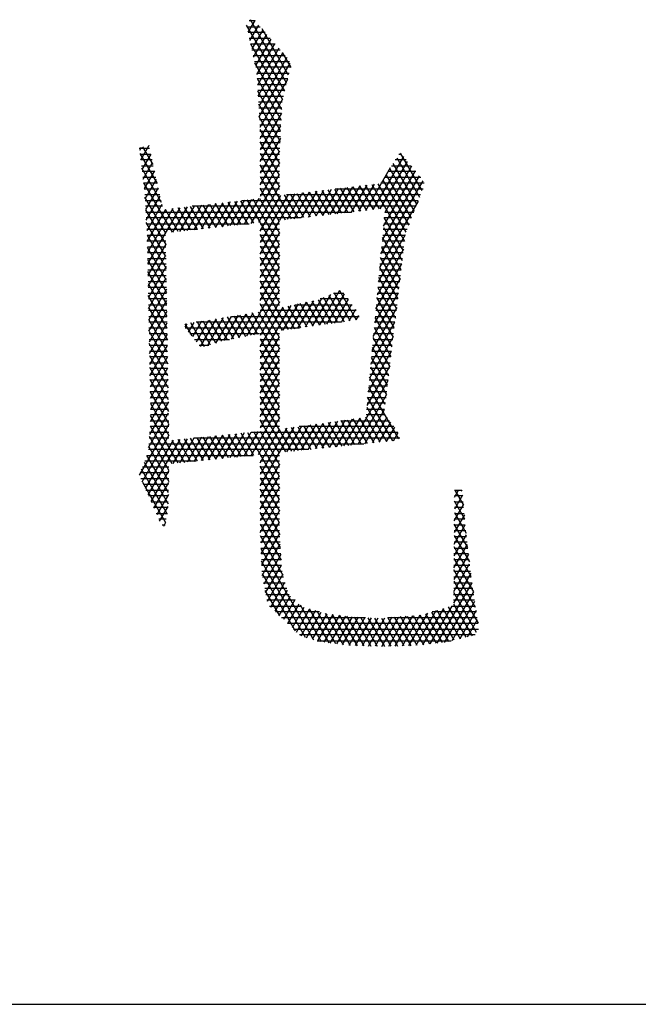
# Model space of a CAD drawing. Header units: millimetres. Extents: x 981 to 1872, y 361 to 991.
# Tile 7 of 62: x 1372 to 1380, y 361 to 374. Entities that reach past the tile are written whole.
import ezdxf

# ---------------------------------------------------------------- set-up
doc = ezdxf.new("R2010")
doc.units = ezdxf.units.MM
doc.header["$LTSCALE"] = 46.2
doc.layers.get('0').update_dxf_attribs({"linetype": 'CONTINUOUS'})
doc.layers.add('1', color=7, linetype='CONTINUOUS')

msp = doc.modelspace()

# ---------------------------------------------------------------- linework, layer by layer
at = {"linetype": 'Continuous'}
msp.add_line((980.848, 361.369), (1871.848, 361.369), dxfattribs=at)
at = {"layer": '1', "linetype": 'Continuous'}
for p, q in [((1374.776, 374.31), (1374.687, 374.157)), ((1374.714, 374.321), (1375.196, 373.486)), ((1375.17, 373.379), (1374.666, 374.25)), ((1374.671, 374.228), (1374.847, 374.228)), ((1374.781, 374.304), (1374.702, 374.304)), ((1374.712, 374.047), (1374.829, 374.249)), ((1374.881, 374.188), (1374.736, 373.937)), ((1375.222, 373.593), (1374.872, 374.199)), ((1374.913, 374.152), (1374.688, 374.152)), ((1374.705, 374.076), (1374.979, 374.076)), ((1374.761, 373.827), (1374.934, 374.127)), ((1374.987, 374.066), (1374.786, 373.717)), ((1374.722, 374.002), (1375.143, 373.272)), ((1375.044, 373.999), (1374.722, 373.999)), ((1374.739, 373.923), (1375.11, 373.923)), ((1374.805, 373.599), (1375.04, 374.005)), ((1375.092, 373.944), (1374.813, 373.459)), ((1375.176, 373.847), (1374.757, 373.847)), ((1374.82, 373.32), (1375.145, 373.883)), ((1375.198, 373.822), (1374.828, 373.18)), ((1375.138, 373.891), (1375.252, 373.693)), ((1374.774, 373.771), (1375.232, 373.771)), ((1375.131, 373.141), (1374.778, 373.753)), ((1375.253, 373.695), (1374.791, 373.695)), ((1374.835, 373.041), (1375.243, 373.747)), ((1374.804, 373.618), (1375.228, 373.618)), ((1374.808, 373.548), (1375.124, 373)), ((1375.21, 373.542), (1374.808, 373.542)), ((1375.208, 373.534), (1374.842, 372.901)), ((1374.812, 373.466), (1375.191, 373.466)), ((1375.172, 373.39), (1374.816, 373.39)), ((1375.117, 372.859), (1374.817, 373.38)), ((1374.82, 373.314), (1375.154, 373.314)), ((1375.135, 373.237), (1374.824, 373.237)), ((1374.826, 373.212), (1375.111, 372.718)), ((1374.829, 373.161), (1375.132, 373.161)), ((1374.848, 372.759), (1375.143, 373.269)), ((1375.128, 373.085), (1374.833, 373.085)), ((1375.104, 372.578), (1374.835, 373.044)), ((1375.128, 373.092), (1374.848, 372.607)), ((1374.837, 373.009), (1375.124, 373.009)), ((1375.121, 372.933), (1374.841, 372.933)), ((1374.848, 372.455), (1375.121, 372.926)), ((1374.844, 372.876), (1375.103, 372.428)), ((1374.845, 372.856), (1375.117, 372.856)), ((1375.114, 372.78), (1374.848, 372.78)), ((1375.113, 372.76), (1374.848, 372.302)), ((1373.391, 372.628), (1373.258, 372.628)), ((1373.283, 372.639), (1373.261, 372.602)), ((1373.277, 372.476), (1373.383, 372.661)), ((1373.438, 372.414), (1373.305, 372.646)), ((1373.38, 372.668), (1373.383, 372.663)), ((1375.103, 372.275), (1374.848, 372.716)), ((1374.848, 372.704), (1375.11, 372.704)), ((1375.107, 372.628), (1374.848, 372.628)), ((1373.266, 372.56), (1373.494, 372.166)), ((1373.267, 372.552), (1373.408, 372.552)), ((1373.408, 372.551), (1373.292, 372.35)), ((1374.848, 372.15), (1375.105, 372.594)), ((1374.848, 372.563), (1375.103, 372.123)), ((1374.848, 372.552), (1375.103, 372.552)), ((1376.734, 372.519), (1376.331, 371.822)), ((1376.643, 372.504), (1376.943, 371.984)), ((1376.672, 372.552), (1376.707, 372.552)), ((1376.98, 372.073), (1376.694, 372.567)), ((1373.425, 372.475), (1373.277, 372.475)), ((1373.286, 372.399), (1373.442, 372.399)), ((1373.549, 371.918), (1373.29, 372.366)), ((1373.307, 372.224), (1373.432, 372.441)), ((1375.103, 372.475), (1374.848, 372.475)), ((1375.103, 372.438), (1374.848, 371.997)), ((1375.259, 371.699), (1374.848, 372.411)), ((1374.848, 372.399), (1375.103, 372.399)), ((1376.237, 371.811), (1376.564, 372.378)), ((1376.425, 371.832), (1376.786, 372.456)), ((1376.837, 372.394), (1376.486, 371.786)), ((1376.577, 372.399), (1376.833, 372.399)), ((1376.908, 371.892), (1376.597, 372.431)), ((1376.77, 372.475), (1376.625, 372.475)), ((1373.459, 372.323), (1373.295, 372.323)), ((1373.305, 372.247), (1373.476, 372.247)), ((1373.457, 372.331), (1373.323, 372.098)), ((1374.73, 371.64), (1375.103, 372.285)), ((1375.103, 372.323), (1374.848, 372.323)), ((1374.848, 372.258), (1375.177, 371.69)), ((1374.848, 372.247), (1375.103, 372.247)), ((1376.941, 372.268), (1376.453, 371.423)), ((1376.47, 371.604), (1376.889, 372.331)), ((1376.483, 372.247), (1376.959, 372.247)), ((1376.838, 371.709), (1376.506, 372.284)), ((1376.896, 372.323), (1376.53, 372.323)), ((1376.551, 372.357), (1376.873, 371.801)), ((1373.314, 372.173), (1373.689, 371.524)), ((1373.493, 372.171), (1373.314, 372.171)), ((1373.334, 371.965), (1373.482, 372.221)), ((1373.506, 372.111), (1373.341, 371.825)), ((1375.103, 372.133), (1374.825, 371.651)), ((1375.103, 372.171), (1374.848, 372.171)), ((1375.97, 372.111), (1375.766, 371.757)), ((1375.86, 371.768), (1376.065, 372.122)), ((1376.159, 372.133), (1375.954, 371.779)), ((1375.988, 372.113), (1376.167, 371.803)), ((1376.049, 371.789), (1376.254, 372.145)), ((1376.25, 371.812), (1376.071, 372.123)), ((1376.348, 372.156), (1376.143, 371.8)), ((1376.153, 372.133), (1376.333, 371.822)), ((1376.415, 371.831), (1376.235, 372.142)), ((1376.318, 372.152), (1376.747, 371.408)), ((1376.767, 371.526), (1376.4, 372.162)), ((1376.436, 371.241), (1376.991, 372.203)), ((1377.005, 372.171), (1376.436, 372.171)), ((1376.46, 372.21), (1376.802, 371.618)), ((1373.323, 372.094), (1373.51, 372.094)), ((1373.527, 372.018), (1373.331, 372.018)), ((1373.606, 371.514), (1373.332, 371.988)), ((1373.348, 371.685), (1373.531, 372.001)), ((1375.103, 371.665), (1374.848, 372.106)), ((1374.848, 372.094), (1375.103, 372.094)), ((1375.214, 372.021), (1374.848, 371.388)), ((1375.103, 372.018), (1374.848, 372.018)), ((1374.848, 371.54), (1375.12, 372.01)), ((1375.106, 371.682), (1375.309, 372.032)), ((1375.165, 372.015), (1375.342, 371.709)), ((1376.956, 372.018), (1375.192, 372.018)), ((1375.403, 372.043), (1375.201, 371.693)), ((1375.424, 371.718), (1375.247, 372.025)), ((1375.295, 371.703), (1375.498, 372.055)), ((1375.33, 372.035), (1375.507, 371.728)), ((1375.592, 372.066), (1375.389, 371.714)), ((1375.589, 371.737), (1375.412, 372.044)), ((1375.483, 371.725), (1375.687, 372.077)), ((1375.494, 372.054), (1375.672, 371.746)), ((1375.755, 371.756), (1375.577, 372.064)), ((1375.781, 372.088), (1375.578, 371.736)), ((1375.659, 372.074), (1375.837, 371.765)), ((1375.672, 371.746), (1375.876, 372.1)), ((1375.92, 371.775), (1375.741, 372.084)), ((1375.824, 372.093), (1376.002, 371.784)), ((1375.832, 372.094), (1376.993, 372.094)), ((1376.085, 371.794), (1375.906, 372.103)), ((1373.335, 371.942), (1373.544, 371.942)), ((1373.561, 371.866), (1373.339, 371.866)), ((1373.555, 371.891), (1373.355, 371.545)), ((1373.888, 371.858), (1373.695, 371.524)), ((1373.789, 371.535), (1373.983, 371.869)), ((1373.85, 371.854), (1374.019, 371.561)), ((1374.077, 371.88), (1373.884, 371.545)), ((1374.102, 371.57), (1373.932, 371.863)), ((1376.898, 371.866), (1373.952, 371.866)), ((1373.978, 371.556), (1374.171, 371.891)), ((1374.015, 371.873), (1374.185, 371.579)), ((1374.266, 371.902), (1374.072, 371.567)), ((1374.267, 371.588), (1374.097, 371.883)), ((1374.166, 371.577), (1374.36, 371.913)), ((1374.18, 371.892), (1374.35, 371.598)), ((1374.454, 371.924), (1374.26, 371.588)), ((1374.433, 371.607), (1374.262, 371.902)), ((1374.345, 371.912), (1374.515, 371.616)), ((1374.354, 371.598), (1374.549, 371.935)), ((1374.598, 371.626), (1374.427, 371.921)), ((1374.643, 371.946), (1374.448, 371.609)), ((1374.51, 371.931), (1374.68, 371.635)), ((1374.542, 371.619), (1374.737, 371.957)), ((1374.763, 371.644), (1374.592, 371.94)), ((1374.606, 371.942), (1376.927, 371.942)), ((1374.832, 371.968), (1374.636, 371.63)), ((1374.674, 371.95), (1374.846, 371.653)), ((1375.103, 371.361), (1374.757, 371.96)), ((1374.839, 371.969), (1375.103, 371.513)), ((1376.924, 371.934), (1376.419, 371.06)), ((1373.341, 371.821), (1373.606, 371.362)), ((1373.343, 371.79), (1376.05, 371.79)), ((1373.362, 371.405), (1373.605, 371.825)), ((1373.7, 371.836), (1373.365, 371.257)), ((1373.368, 371.11), (1373.794, 371.847)), ((1373.771, 371.533), (1373.603, 371.825)), ((1373.685, 371.835), (1373.854, 371.542)), ((1373.937, 371.551), (1373.767, 371.844)), ((1376.732, 371.282), (1376.48, 371.718)), ((1376.487, 371.79), (1376.868, 371.79)), ((1375.382, 371.713), (1373.347, 371.713)), ((1373.608, 371.205), (1373.35, 371.653)), ((1373.351, 371.637), (1374.702, 371.637)), ((1374.848, 371.235), (1375.103, 371.676)), ((1374.848, 371.649), (1375.103, 371.208)), ((1374.848, 371.637), (1375.103, 371.637)), ((1376.473, 371.637), (1376.81, 371.637)), ((1376.839, 371.713), (1376.48, 371.713)), ((1374.023, 371.561), (1373.355, 371.561)), ((1373.359, 371.485), (1373.604, 371.485)), ((1373.359, 371.485), (1373.611, 371.048)), ((1375.103, 371.561), (1374.848, 371.561)), ((1375.103, 371.523), (1374.848, 371.083)), ((1375.103, 371.056), (1374.848, 371.496)), ((1374.848, 371.485), (1375.103, 371.485)), ((1376.402, 370.878), (1376.757, 371.493)), ((1376.459, 371.485), (1376.756, 371.485)), ((1376.78, 371.561), (1376.466, 371.561)), ((1376.468, 371.587), (1376.717, 371.155)), ((1373.605, 371.409), (1373.362, 371.409)), ((1373.364, 371.332), (1373.606, 371.332)), ((1373.606, 371.369), (1373.371, 370.962)), ((1375.103, 371.409), (1374.848, 371.409)), ((1374.848, 370.93), (1375.103, 371.371)), ((1374.848, 371.344), (1375.103, 370.903)), ((1374.848, 371.332), (1375.103, 371.332)), ((1376.444, 371.332), (1376.738, 371.332)), ((1376.747, 371.409), (1376.452, 371.409)), ((1376.702, 371.029), (1376.456, 371.456)), ((1373.614, 370.891), (1373.364, 371.324)), ((1373.608, 371.256), (1373.365, 371.256)), ((1373.374, 370.815), (1373.608, 371.221)), ((1375.103, 371.256), (1374.848, 371.256)), ((1375.103, 371.218), (1374.848, 370.778)), ((1376.735, 371.301), (1376.386, 370.697)), ((1376.729, 371.256), (1376.437, 371.256)), ((1376.444, 371.324), (1376.687, 370.902)), ((1373.367, 371.18), (1373.609, 371.18)), ((1373.367, 371.166), (1373.616, 370.734)), ((1373.61, 371.104), (1373.368, 371.104)), ((1373.611, 371.073), (1373.377, 370.668)), ((1375.103, 370.751), (1374.848, 371.191)), ((1374.848, 371.18), (1375.103, 371.18)), ((1375.103, 371.104), (1374.848, 371.104)), ((1376.369, 370.515), (1376.712, 371.109)), ((1376.711, 371.104), (1376.423, 371.104)), ((1376.43, 371.18), (1376.72, 371.18)), ((1376.672, 370.776), (1376.432, 371.193)), ((1373.37, 371.028), (1373.611, 371.028)), ((1373.619, 370.577), (1373.37, 371.008)), ((1373.613, 370.951), (1373.371, 370.951)), ((1374.848, 370.625), (1375.103, 371.066)), ((1374.848, 371.039), (1375.103, 370.598)), ((1374.848, 371.028), (1375.103, 371.028)), ((1375.103, 370.951), (1374.848, 370.951)), ((1376.693, 370.951), (1376.409, 370.951)), ((1376.416, 371.028), (1376.702, 371.028)), ((1376.419, 371.062), (1376.657, 370.649)), ((1373.373, 370.875), (1373.614, 370.875)), ((1373.373, 370.85), (1373.622, 370.42)), ((1373.38, 370.52), (1373.613, 370.924)), ((1375.103, 370.913), (1374.666, 370.156)), ((1375.219, 370.245), (1374.848, 370.886)), ((1374.848, 370.875), (1375.103, 370.875)), ((1376.689, 370.917), (1376.352, 370.334)), ((1376.402, 370.875), (1376.684, 370.875)), ((1376.642, 370.523), (1376.407, 370.93)), ((1373.615, 370.799), (1373.374, 370.799)), ((1373.376, 370.723), (1373.616, 370.723)), ((1373.624, 370.263), (1373.376, 370.693)), ((1373.616, 370.776), (1373.383, 370.373)), ((1374.765, 370.175), (1375.103, 370.761)), ((1375.103, 370.799), (1374.848, 370.799)), ((1374.848, 370.734), (1375.137, 370.233)), ((1374.848, 370.723), (1375.103, 370.723)), ((1375.534, 370.289), (1375.776, 370.707)), ((1375.893, 370.758), (1375.63, 370.302)), ((1375.726, 370.316), (1375.956, 370.714)), ((1375.75, 370.696), (1375.952, 370.347)), ((1375.811, 370.723), (1375.95, 370.723)), ((1376.033, 370.359), (1375.821, 370.727)), ((1375.891, 370.757), (1376.112, 370.374)), ((1376.335, 370.152), (1376.666, 370.726)), ((1376.388, 370.723), (1376.666, 370.723)), ((1376.675, 370.799), (1376.395, 370.799)), ((1376.395, 370.799), (1376.627, 370.396)), ((1373.618, 370.647), (1373.377, 370.647)), ((1373.379, 370.57), (1373.619, 370.57)), ((1373.385, 370.225), (1373.618, 370.628)), ((1375.103, 370.647), (1374.848, 370.647)), ((1375.103, 370.609), (1374.848, 370.168)), ((1375.103, 370.141), (1374.848, 370.582)), ((1374.848, 370.57), (1375.103, 370.57)), ((1375.25, 370.559), (1374.848, 369.863)), ((1375.151, 370.235), (1375.351, 370.581)), ((1375.451, 370.603), (1375.247, 370.249)), ((1375.296, 370.569), (1375.463, 370.279)), ((1375.304, 370.57), (1376.057, 370.57)), ((1375.343, 370.262), (1375.552, 370.624)), ((1375.545, 370.29), (1375.374, 370.586)), ((1375.659, 370.657), (1375.439, 370.276)), ((1375.452, 370.603), (1375.626, 370.302)), ((1375.707, 370.313), (1375.53, 370.62)), ((1375.609, 370.637), (1375.789, 370.325)), ((1376.003, 370.647), (1375.635, 370.647)), ((1375.87, 370.336), (1375.68, 370.666)), ((1376.004, 370.645), (1375.822, 370.329)), ((1375.917, 370.343), (1376.052, 370.577)), ((1376.374, 370.57), (1376.648, 370.57)), ((1376.657, 370.647), (1376.381, 370.647)), ((1376.612, 370.27), (1376.383, 370.667)), ((1373.379, 370.535), (1373.627, 370.106)), ((1373.62, 370.494), (1373.38, 370.494)), ((1373.621, 370.48), (1373.388, 370.078)), ((1374.369, 370.099), (1374.561, 370.433)), ((1374.659, 370.449), (1374.468, 370.118)), ((1374.5, 370.423), (1374.655, 370.154)), ((1374.567, 370.137), (1374.756, 370.465)), ((1374.734, 370.169), (1374.58, 370.436)), ((1374.661, 370.449), (1374.814, 370.185)), ((1375.103, 369.836), (1374.741, 370.463)), ((1374.822, 370.476), (1375.103, 369.989)), ((1374.848, 370.016), (1375.149, 370.537)), ((1376.11, 370.494), (1374.848, 370.494)), ((1375.14, 370.535), (1375.3, 370.256)), ((1375.382, 370.268), (1375.218, 370.552)), ((1376.101, 370.508), (1376.013, 370.356)), ((1376.111, 370.373), (1376.144, 370.43)), ((1376.644, 370.534), (1376.318, 369.971)), ((1376.639, 370.494), (1376.367, 370.494)), ((1376.371, 370.536), (1376.597, 370.143)), ((1373.382, 370.418), (1373.622, 370.418)), ((1373.629, 369.949), (1373.382, 370.377)), ((1373.623, 370.342), (1373.383, 370.342)), ((1373.391, 369.931), (1373.623, 370.332)), ((1373.881, 370.322), (1373.855, 370.276)), ((1373.857, 370.318), (1373.948, 370.16)), ((1373.906, 370.212), (1373.978, 370.338)), ((1374.117, 370.019), (1373.937, 370.331)), ((1374.075, 370.353), (1373.957, 370.148)), ((1375.911, 370.342), (1374.004, 370.342)), ((1374.008, 370.085), (1374.173, 370.369)), ((1374.018, 370.344), (1374.191, 370.043)), ((1374.27, 370.385), (1374.06, 370.021)), ((1374.266, 370.067), (1374.098, 370.357)), ((1374.153, 370.031), (1374.367, 370.401)), ((1374.178, 370.37), (1374.34, 370.09)), ((1374.418, 370.108), (1374.259, 370.383)), ((1374.464, 370.417), (1374.261, 370.065)), ((1374.339, 370.397), (1374.497, 370.124)), ((1374.576, 370.139), (1374.42, 370.41)), ((1374.469, 370.418), (1376.149, 370.418)), ((1376.302, 369.789), (1376.621, 370.342)), ((1376.621, 370.342), (1376.353, 370.342)), ((1376.582, 370.017), (1376.359, 370.405)), ((1376.36, 370.418), (1376.63, 370.418)), ((1373.385, 370.266), (1373.624, 370.266)), ((1373.386, 370.219), (1373.632, 369.792)), ((1373.625, 370.189), (1373.386, 370.189)), ((1373.625, 370.184), (1373.394, 369.783)), ((1373.863, 370.266), (1375.367, 370.266)), ((1374.838, 370.189), (1373.924, 370.189)), ((1375.103, 370.189), (1374.848, 370.189)), ((1376.603, 370.189), (1376.339, 370.189)), ((1376.346, 370.273), (1376.567, 369.891)), ((1376.346, 370.266), (1376.612, 370.266)), ((1373.388, 370.113), (1373.627, 370.113)), ((1373.635, 369.636), (1373.389, 370.061)), ((1373.628, 370.037), (1373.389, 370.037)), ((1373.397, 369.636), (1373.628, 370.036)), ((1373.985, 370.113), (1374.442, 370.113)), ((1374.173, 370.037), (1374.047, 370.037)), ((1374.848, 369.711), (1375.103, 370.151)), ((1374.848, 370.124), (1375.103, 369.684)), ((1374.848, 370.113), (1375.103, 370.113)), ((1375.103, 370.037), (1374.848, 370.037)), ((1376.598, 370.15), (1376.285, 369.607)), ((1376.585, 370.037), (1376.325, 370.037)), ((1376.332, 370.113), (1376.594, 370.113)), ((1376.553, 369.764), (1376.334, 370.142)), ((1373.391, 369.961), (1373.629, 369.961)), ((1375.103, 369.999), (1374.848, 369.558)), ((1375.103, 369.531), (1374.848, 369.972)), ((1374.848, 369.961), (1375.103, 369.961)), ((1376.268, 369.426), (1376.576, 369.959)), ((1376.318, 369.961), (1376.576, 369.961)), ((1376.322, 370.011), (1376.537, 369.638)), ((1373.392, 369.904), (1373.637, 369.479)), ((1373.63, 369.885), (1373.392, 369.885)), ((1373.394, 369.808), (1373.632, 369.808)), ((1373.63, 369.887), (1373.4, 369.488)), ((1375.103, 369.885), (1374.848, 369.885)), ((1374.848, 369.406), (1375.103, 369.846)), ((1374.848, 369.819), (1375.103, 369.379)), ((1374.848, 369.808), (1375.103, 369.808)), ((1376.303, 369.808), (1376.558, 369.808)), ((1376.567, 369.885), (1376.31, 369.885)), ((1376.523, 369.511), (1376.31, 369.879)), ((1373.64, 369.322), (1373.395, 369.746)), ((1373.633, 369.732), (1373.395, 369.732)), ((1373.397, 369.656), (1373.634, 369.656)), ((1373.403, 369.341), (1373.633, 369.739)), ((1375.103, 369.732), (1374.848, 369.732)), ((1375.103, 369.694), (1374.848, 369.254)), ((1375.103, 369.227), (1374.848, 369.667)), ((1374.848, 369.656), (1375.103, 369.656)), ((1376.553, 369.767), (1376.251, 369.244)), ((1376.289, 369.656), (1376.54, 369.656)), ((1376.549, 369.732), (1376.296, 369.732)), ((1376.298, 369.748), (1376.508, 369.385)), ((1373.398, 369.588), (1373.642, 369.165)), ((1373.636, 369.58), (1373.398, 369.58)), ((1373.635, 369.591), (1373.406, 369.194)), ((1375.103, 369.58), (1374.848, 369.58)), ((1374.848, 369.101), (1375.103, 369.542)), ((1376.039, 368.724), (1376.53, 369.575)), ((1376.531, 369.58), (1376.282, 369.58)), ((1376.493, 369.258), (1376.286, 369.617)), ((1373.4, 369.504), (1373.637, 369.504)), ((1373.645, 369.008), (1373.401, 369.43)), ((1373.638, 369.427), (1373.401, 369.427)), ((1373.403, 369.037), (1373.638, 369.443)), ((1374.848, 369.515), (1375.103, 369.074)), ((1374.848, 369.504), (1375.103, 369.504)), ((1375.103, 369.427), (1374.848, 369.427)), ((1375.103, 369.389), (1374.848, 368.949)), ((1376.513, 369.427), (1376.268, 369.427)), ((1376.274, 369.485), (1376.666, 368.806)), ((1376.275, 369.504), (1376.522, 369.504)), ((1373.64, 369.295), (1373.392, 368.864)), ((1373.403, 369.351), (1373.639, 369.351)), ((1373.641, 369.275), (1373.404, 369.275)), ((1373.404, 369.272), (1373.648, 368.851)), ((1375.264, 368.643), (1374.848, 369.362)), ((1374.848, 369.351), (1375.103, 369.351)), ((1375.103, 369.275), (1374.848, 369.275)), ((1376.507, 369.383), (1376.132, 368.733)), ((1376.495, 369.275), (1376.254, 369.275)), ((1376.592, 368.781), (1376.261, 369.354)), ((1376.261, 369.351), (1376.504, 369.351)), ((1373.38, 368.692), (1373.643, 369.147)), ((1373.406, 369.199), (1373.642, 369.199)), ((1374.727, 368.586), (1375.103, 369.237)), ((1374.848, 369.21), (1375.18, 368.635)), ((1374.848, 369.199), (1375.103, 369.199)), ((1376.226, 368.743), (1376.485, 369.191)), ((1376.247, 369.199), (1376.485, 369.199)), ((1376.249, 369.222), (1376.509, 368.773)), ((1373.645, 368.999), (1373.258, 368.328)), ((1373.404, 369.046), (1373.644, 369.046)), ((1373.643, 369.123), (1373.407, 369.123)), ((1373.768, 368.49), (1373.407, 369.115)), ((1375.103, 369.084), (1374.821, 368.596)), ((1375.103, 369.123), (1374.848, 369.123)), ((1375.103, 368.617), (1374.848, 369.057)), ((1374.848, 369.046), (1375.103, 369.046)), ((1375.583, 369.001), (1375.383, 368.656)), ((1375.477, 368.665), (1375.678, 369.014)), ((1375.774, 369.028), (1375.571, 368.675)), ((1375.762, 368.695), (1375.585, 369.001)), ((1375.664, 368.685), (1375.87, 369.041)), ((1375.666, 369.013), (1375.845, 368.704)), ((1375.928, 368.712), (1375.748, 369.024)), ((1375.966, 369.054), (1375.758, 368.695)), ((1375.829, 369.035), (1376.011, 368.721)), ((1375.851, 368.704), (1376.061, 369.068)), ((1375.908, 369.046), (1376.548, 369.046)), ((1376.094, 368.729), (1375.911, 369.047)), ((1376.157, 369.081), (1375.945, 368.714)), ((1375.992, 369.058), (1376.177, 368.738)), ((1376.26, 368.747), (1376.073, 369.069)), ((1376.155, 369.081), (1376.343, 368.755)), ((1376.426, 368.764), (1376.236, 369.092)), ((1376.491, 369.123), (1376.24, 369.123)), ((1376.515, 369.091), (1376.319, 368.753)), ((1376.413, 368.763), (1376.565, 369.025)), ((1373.394, 368.894), (1373.647, 368.894)), ((1373.399, 368.976), (1373.685, 368.481)), ((1373.646, 368.97), (1373.399, 368.97)), ((1374.353, 368.549), (1374.542, 368.875)), ((1374.635, 368.885), (1374.447, 368.558)), ((1374.515, 368.872), (1374.683, 368.582)), ((1374.54, 368.568), (1374.729, 368.894)), ((1374.766, 368.59), (1374.598, 368.881)), ((1374.822, 368.903), (1374.634, 368.577)), ((1374.682, 368.889), (1375.103, 368.16)), ((1374.729, 368.894), (1376.66, 368.894)), ((1375.103, 368.312), (1374.765, 368.898)), ((1375.103, 368.97), (1374.848, 368.97)), ((1374.848, 368.187), (1375.295, 368.961)), ((1375.2, 368.948), (1374.848, 368.339)), ((1374.848, 368.491), (1375.104, 368.934)), ((1374.848, 368.906), (1375.103, 368.465)), ((1375.178, 368.944), (1375.347, 368.652)), ((1375.391, 368.974), (1375.196, 368.636)), ((1375.43, 368.661), (1375.259, 368.956)), ((1375.29, 368.646), (1375.487, 368.988)), ((1375.341, 368.967), (1375.513, 368.669)), ((1376.606, 368.97), (1375.362, 368.97)), ((1375.596, 368.678), (1375.422, 368.979)), ((1375.503, 368.99), (1375.679, 368.686)), ((1376.614, 368.959), (1376.507, 368.772)), ((1376.6, 368.782), (1376.662, 368.889)), ((1373.296, 368.242), (1373.648, 368.851)), ((1373.701, 368.79), (1373.334, 368.155)), ((1373.373, 368.069), (1373.794, 368.8)), ((1373.384, 368.742), (1376.211, 368.742)), ((1373.648, 368.818), (1373.389, 368.818)), ((1373.647, 368.395), (1373.39, 368.84)), ((1373.684, 368.788), (1373.851, 368.498)), ((1373.888, 368.809), (1373.699, 368.483)), ((1373.935, 368.506), (1373.767, 368.797)), ((1373.793, 368.492), (1373.981, 368.819)), ((1373.85, 368.805), (1374.018, 368.515)), ((1374.075, 368.828), (1373.886, 368.502)), ((1374.101, 368.523), (1373.933, 368.814)), ((1376.686, 368.818), (1373.974, 368.818)), ((1373.98, 368.511), (1374.168, 368.837)), ((1374.016, 368.822), (1374.184, 368.532)), ((1374.262, 368.847), (1374.073, 368.52)), ((1374.267, 368.54), (1374.099, 368.83)), ((1374.167, 368.53), (1374.355, 368.856)), ((1374.183, 368.839), (1374.35, 368.548)), ((1374.449, 368.866), (1374.26, 368.539)), ((1374.433, 368.557), (1374.266, 368.847)), ((1374.349, 368.856), (1374.517, 368.565)), ((1374.6, 368.574), (1374.432, 368.864)), ((1375.477, 368.665), (1373.378, 368.665)), ((1373.381, 368.703), (1373.644, 368.248)), ((1373.323, 368.499), (1373.638, 367.954)), ((1374, 368.513), (1373.329, 368.513)), ((1373.641, 368.101), (1373.358, 368.59)), ((1373.358, 368.589), (1374.755, 368.589)), ((1374.848, 368.589), (1375.103, 368.589)), ((1375.103, 368.513), (1374.848, 368.513)), ((1373.646, 368.361), (1373.27, 368.361)), ((1373.626, 367.822), (1373.288, 368.407)), ((1373.299, 368.437), (1373.648, 368.437)), ((1373.647, 368.392), (1373.411, 367.983)), ((1375.103, 368.475), (1374.848, 368.034)), ((1375.103, 368.007), (1374.848, 368.448)), ((1374.848, 368.437), (1375.103, 368.437)), ((1375.103, 368.361), (1374.848, 368.361)), ((1373.277, 368.284), (1373.645, 368.284)), ((1373.299, 368.236), (1373.604, 367.708)), ((1373.449, 367.896), (1373.644, 368.234)), ((1374.848, 367.882), (1375.103, 368.322)), ((1374.848, 368.295), (1375.103, 367.855)), ((1374.848, 368.284), (1375.103, 368.284)), ((1373.643, 368.208), (1373.311, 368.208)), ((1373.345, 368.132), (1373.641, 368.132)), ((1375.103, 368.208), (1374.848, 368.208)), ((1375.103, 368.17), (1374.848, 367.729)), ((1375.103, 367.702), (1374.848, 368.143)), ((1374.848, 368.132), (1375.103, 368.132)), ((1377.403, 368.039), (1377.458, 368.133)), ((1377.404, 368.132), (1377.502, 368.132)), ((1377.406, 368.133), (1377.521, 367.934)), ((1377.504, 368.117), (1377.494, 368.133)), ((1373.64, 368.056), (1373.378, 368.056)), ((1373.412, 367.98), (1373.638, 367.98)), ((1373.64, 368.075), (1373.487, 367.81)), ((1375.103, 368.056), (1374.848, 368.056)), ((1374.848, 367.99), (1375.105, 367.545)), ((1374.848, 367.98), (1375.103, 367.98)), ((1374.849, 367.577), (1375.103, 368.017)), ((1377.508, 368.068), (1377.402, 367.884)), ((1377.539, 367.75), (1377.403, 367.986)), ((1377.403, 367.98), (1377.517, 367.98)), ((1377.509, 368.056), (1377.404, 368.056)), ((1373.636, 367.903), (1373.446, 367.903)), ((1373.525, 367.724), (1373.637, 367.917)), ((1375.103, 367.903), (1374.848, 367.903)), ((1375.115, 367.377), (1374.848, 367.838)), ((1375.103, 367.865), (1374.855, 367.436)), ((1377.401, 367.73), (1377.521, 367.938)), ((1377.524, 367.903), (1377.402, 367.903)), ((1377.402, 367.836), (1377.557, 367.567)), ((1373.48, 367.827), (1373.627, 367.827)), ((1373.612, 367.751), (1373.513, 367.751)), ((1373.603, 367.707), (1373.574, 367.656)), ((1374.848, 367.827), (1375.103, 367.827)), ((1375.103, 367.751), (1374.848, 367.751)), ((1374.861, 367.294), (1375.103, 367.712)), ((1377.534, 367.807), (1377.399, 367.575)), ((1377.539, 367.751), (1377.401, 367.751)), ((1377.402, 367.827), (1377.532, 367.827)), ((1373.557, 367.675), (1373.597, 367.675)), ((1374.848, 367.686), (1375.124, 367.209)), ((1374.848, 367.675), (1375.103, 367.675)), ((1375.103, 367.599), (1374.848, 367.599)), ((1377.398, 367.42), (1377.546, 367.677)), ((1377.577, 367.379), (1377.4, 367.686)), ((1377.4, 367.675), (1377.546, 367.675)), ((1377.554, 367.599), (1377.4, 367.599)), ((1375.151, 367.01), (1374.851, 367.529)), ((1374.851, 367.522), (1375.107, 367.522)), ((1375.111, 367.446), (1374.854, 367.446)), ((1375.104, 367.563), (1374.867, 367.152)), ((1377.559, 367.546), (1377.397, 367.266)), ((1377.569, 367.446), (1377.398, 367.446)), ((1377.399, 367.536), (1377.6, 367.188)), ((1377.399, 367.522), (1377.561, 367.522)), ((1374.858, 367.37), (1375.115, 367.37)), ((1374.858, 367.364), (1375.551, 366.164)), ((1374.874, 367.011), (1375.112, 367.424)), ((1377.395, 367.111), (1377.573, 367.418)), ((1377.623, 366.996), (1377.398, 367.385)), ((1377.398, 367.37), (1377.578, 367.37)), ((1375.119, 367.294), (1374.861, 367.294)), ((1374.864, 367.218), (1375.123, 367.218)), ((1375.445, 366.195), (1374.865, 367.2)), ((1375.12, 367.284), (1374.896, 366.897)), ((1377.588, 367.291), (1377.394, 366.956)), ((1377.396, 367.235), (1377.652, 366.793)), ((1377.396, 367.218), (1377.596, 367.218)), ((1377.587, 367.294), (1377.397, 367.294)), ((1375.127, 367.141), (1374.867, 367.141)), ((1374.871, 367.065), (1375.136, 367.065)), ((1374.918, 366.782), (1375.127, 367.145)), ((1377.393, 366.801), (1377.603, 367.165)), ((1377.682, 366.588), (1377.395, 367.085)), ((1377.395, 367.065), (1377.614, 367.065)), ((1377.605, 367.141), (1377.396, 367.141)), ((1374.872, 367.035), (1375.306, 366.283)), ((1375.156, 366.989), (1374.878, 366.989)), ((1375.146, 367.026), (1374.94, 366.668)), ((1377.618, 367.038), (1377.391, 366.647)), ((1377.623, 366.989), (1377.394, 366.989)), ((1377.394, 366.935), (1377.713, 366.383)), ((1374.893, 366.913), (1375.176, 366.913)), ((1375.197, 366.837), (1374.907, 366.837)), ((1375.105, 366.478), (1374.912, 366.814)), ((1374.986, 366.595), (1375.174, 366.921)), ((1375.202, 366.817), (1375.042, 366.54)), ((1377.175, 366.119), (1377.634, 366.914)), ((1377.645, 366.837), (1377.393, 366.837)), ((1377.394, 366.913), (1377.634, 366.913)), ((1374.922, 366.76), (1375.227, 366.76)), ((1375.307, 366.684), (1374.937, 366.684)), ((1375.098, 366.485), (1375.247, 366.742)), ((1375.303, 366.688), (1375.155, 366.431)), ((1377.652, 366.793), (1377.269, 366.13)), ((1377.371, 366.153), (1377.67, 366.671)), ((1377.392, 366.76), (1377.657, 366.76)), ((1377.668, 366.684), (1377.392, 366.684)), ((1377.695, 366.261), (1377.393, 366.785)), ((1374.972, 366.608), (1375.388, 366.608)), ((1375.211, 366.376), (1375.36, 366.634)), ((1375.422, 366.589), (1375.267, 366.321)), ((1375.324, 366.266), (1375.498, 366.568)), ((1375.655, 366.136), (1375.376, 366.619)), ((1375.574, 366.547), (1375.381, 366.213)), ((1375.493, 366.569), (1375.75, 366.123)), ((1375.845, 366.111), (1375.597, 366.541)), ((1377.157, 366.546), (1376.893, 366.088)), ((1376.987, 366.098), (1377.264, 366.577)), ((1377.369, 366.608), (1377.081, 366.109)), ((1377.401, 366.16), (1377.175, 366.551)), ((1377.251, 366.574), (1377.479, 366.178)), ((1377.556, 366.197), (1377.326, 366.596)), ((1377.368, 366.608), (1377.679, 366.608)), ((1377.391, 366.634), (1377.634, 366.215)), ((1377.688, 366.55), (1377.472, 366.177)), ((1375.63, 366.532), (1375.051, 366.532)), ((1375.129, 366.456), (1376.232, 366.456)), ((1375.457, 366.191), (1375.65, 366.526)), ((1375.726, 366.506), (1375.532, 366.17)), ((1375.607, 366.148), (1375.808, 366.495)), ((1375.89, 366.486), (1375.686, 366.132)), ((1375.702, 366.512), (1375.94, 366.099)), ((1375.768, 366.121), (1375.973, 366.476)), ((1376.034, 366.089), (1375.799, 366.496)), ((1376.056, 366.467), (1375.85, 366.111)), ((1375.893, 366.485), (1376.124, 366.086)), ((1375.932, 366.1), (1376.14, 366.46)), ((1376.214, 366.083), (1375.988, 366.475)), ((1376.225, 366.456), (1376.014, 366.09)), ((1376.082, 366.464), (1376.303, 366.08)), ((1376.1, 366.087), (1376.311, 366.452)), ((1376.393, 366.077), (1376.173, 366.458)), ((1376.397, 366.448), (1376.187, 366.084)), ((1376.263, 366.454), (1376.482, 366.075)), ((1376.273, 366.081), (1376.487, 366.452)), ((1376.569, 366.078), (1376.354, 366.45)), ((1376.579, 366.46), (1376.359, 366.078)), ((1376.442, 366.449), (1376.655, 366.081)), ((1376.446, 366.076), (1376.672, 366.467)), ((1376.742, 366.083), (1376.527, 366.455)), ((1376.529, 366.456), (1377.702, 366.456)), ((1376.764, 366.474), (1376.534, 366.077)), ((1376.611, 366.462), (1376.828, 366.086)), ((1376.624, 366.08), (1376.856, 366.481)), ((1376.914, 366.09), (1376.695, 366.468)), ((1376.948, 366.488), (1376.714, 366.082)), ((1376.779, 366.475), (1376.996, 366.099)), ((1376.803, 366.085), (1377.052, 366.515)), ((1377.079, 366.108), (1376.864, 366.481)), ((1376.948, 366.488), (1377.162, 366.118)), ((1377.244, 366.127), (1377.025, 366.507)), ((1377.1, 366.529), (1377.324, 366.142)), ((1377.691, 366.532), (1377.108, 366.532)), ((1377.574, 366.201), (1377.706, 366.429)), ((1377.713, 366.379), (1375.207, 366.379)), ((1375.285, 366.303), (1377.721, 366.303)), ((1377.674, 366.227), (1375.364, 366.227)), ((1375.597, 366.151), (1377.361, 366.151))]:
    msp.add_line(p, q, dxfattribs=at)

doc.saveas('drawing.dxf')
